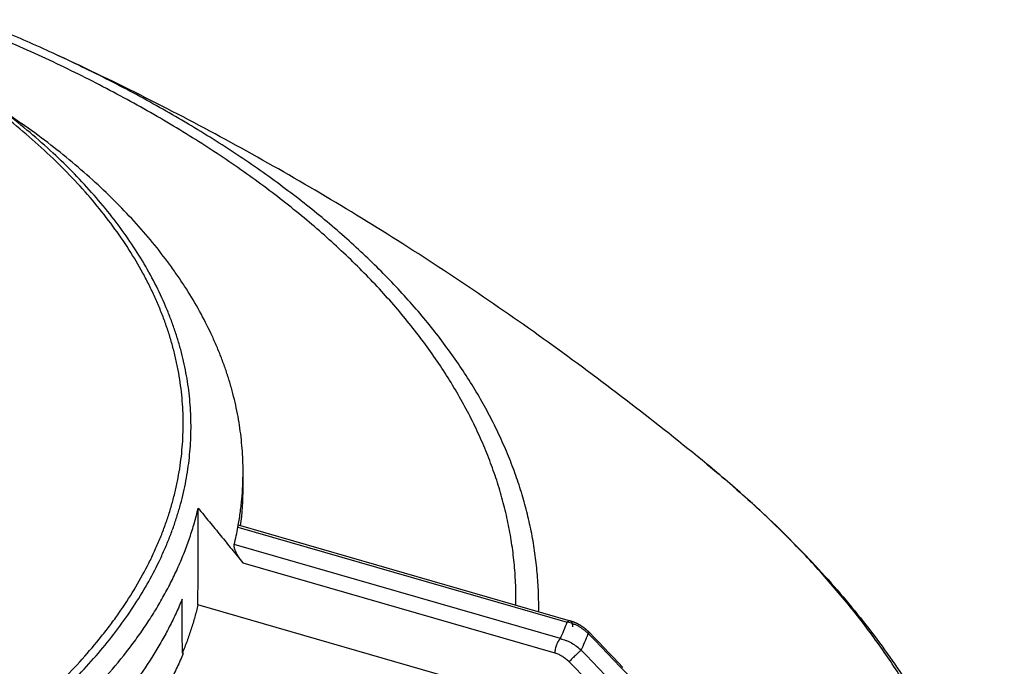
# Model space of a CAD drawing. Header units: millimetres. Extents: x 0 to 210, y 0 to 297.
# Tile 85 of 88: x 107 to 116, y 245 to 251. Entities that reach past the tile are written whole.
import ezdxf

# ---------------------------------------------------------------- set-up
doc = ezdxf.new("R2010")
doc.units = ezdxf.units.MM
doc.header["$LTSCALE"] = 19.36
doc.layers.get('0').update_dxf_attribs({"linetype": 'CONTINUOUS'})

msp = doc.modelspace()

# ---------------------------------------------------------------- linework, layer by layer
at = {"color": 6, "linetype": 'Continuous'}
for p, q in [((106.9416, 250.1302), (107.3259, 249.8585)), ((109.3291, 246.5628), (109.3291, 246.7071)), ((112.0709, 244.5926), (108.921, 245.5019)), ((108.78, 245.0665), (108.7879, 245.0642))]:
    msp.add_line(p, q, dxfattribs=at)
at = {"color": 9, "linetype": 'Continuous'}
for p, q in [((109.2831, 246.2063), (112.2619, 245.3464)), ((112.1995, 245.1963), (109.2492, 246.0479)), ((109.3276, 245.8825), (112.1495, 245.0679))]:
    msp.add_line(p, q, dxfattribs=at)
at = {"color": 6, "linetype": 'Continuous'}
for points in [[(112.4626, 245.2505), (112.4611, 245.252), (112.4597, 245.2535), (112.4582, 245.2549), (112.4567, 245.2564), (112.4553, 245.2578), (112.4538, 245.2593), (112.4523, 245.2607), (112.4508, 245.2621), (112.4493, 245.2635), (112.4477, 245.265), (112.4462, 245.2664), (112.4447, 245.2678), (112.4431, 245.2692), (112.4416, 245.2705), (112.44, 245.2719), (112.4385, 245.2733), (112.4369, 245.2747), (112.4353, 245.276), (112.4337, 245.2774), (112.4322, 245.2787), (112.4306, 245.28), (112.4289, 245.2814), (112.4273, 245.2827), (112.4257, 245.284), (112.4241, 245.2853), (112.4224, 245.2866), (112.4208, 245.2879), (112.4192, 245.2892), (112.4175, 245.2904), (112.4158, 245.2917), (112.4142, 245.2929), (112.4125, 245.2942), (112.4108, 245.2954), (112.4091, 245.2967), (112.4074, 245.2979), (112.4057, 245.2991), (112.404, 245.3003), (112.4023, 245.3015), (112.4006, 245.3027), (112.3989, 245.3039), (112.3971, 245.3051), (112.3954, 245.3062), (112.3936, 245.3074), (112.3919, 245.3085), (112.3901, 245.3097), (112.3884, 245.3108), (112.3866, 245.3119), (112.3848, 245.313), (112.3831, 245.3141), (112.3813, 245.3152), (112.3795, 245.3163), (112.3777, 245.3174), (112.3759, 245.3184), (112.3741, 245.3195), (112.3723, 245.3205), (112.3705, 245.3215), (112.3686, 245.3226), (112.3668, 245.3236), (112.365, 245.3246), (112.3632, 245.3256), (112.3613, 245.3266), (112.3595, 245.3275), (112.3576, 245.3285), (112.3558, 245.3295), (112.3539, 245.3304), (112.3521, 245.3313), (112.3502, 245.3323), (112.3484, 245.3332), (112.3465, 245.3341), (112.3446, 245.335), (112.3428, 245.3358), (112.3409, 245.3367), (112.339, 245.3376), (112.3371, 245.3384), (112.3352, 245.3392), (112.3333, 245.3401), (112.3315, 245.3409), (112.3296, 245.3417), (112.3277, 245.3425), (112.3258, 245.3433), (112.3239, 245.344), (112.322, 245.3448), (112.3201, 245.3455), (112.3182, 245.3463), (112.3163, 245.347), (112.3144, 245.3477), (112.3124, 245.3484), (112.3105, 245.3491), (112.3086, 245.3498), (112.3067, 245.3504), (112.3048, 245.3511), (112.3029, 245.3517), (112.301, 245.3524), (112.2991, 245.353), (112.2971, 245.3536), (112.2952, 245.3542), (112.2933, 245.3548), (112.2914, 245.3553), (109.2885, 246.2222)], [(112.7641, 244.9365), (112.7214, 244.9814), (112.6786, 245.0262), (112.6358, 245.0709), (112.5929, 245.1156), (112.55, 245.1602), (112.5069, 245.2047), (112.4626, 245.2505)]]:
    msp.add_lwpolyline(points, dxfattribs=at)
for centre, radius, start, end in [((101.3315, 236.8293), 15.038, 65.31957, 67.28784), ((106.5856, 246.5632), 2.7435, 352.74706, 359.99182), ((106.4674, 246.7254), 2.8631, 346.3131, 349.55446)]:
    msp.add_arc(centre, radius, start, end, dxfattribs=at)
at = {"color": 9, "linetype": 'Continuous'}
for centre, radius, start, end in [((108.3361, 246.89), 4.2183, 336.32649, 338.53494), ((108.4809, 246.8318), 4.2776, 335.99424, 338.18295)]:
    msp.add_arc(centre, radius, start, end, dxfattribs=at)
at = {"color": 6, "linetype": 'Continuous'}
for centre, major_axis, ratio, start_param, end_param in [((98.4126, 39.4045), (5.2473, 529.6715), 0.017352, -1.170966, -1.169171), ((98.4126, 411.943), (-5.3398, 520.5062), 0.017555, -1.897344, -1.896359)]:
    msp.add_ellipse(centre, major_axis=major_axis, ratio=ratio, start_param=start_param, end_param=end_param, dxfattribs=at)
at = {"color": 9, "linetype": 'Continuous'}
for points, knots in [([(94.3608, 242.3645), (94.4986, 242.3353), (94.7768, 242.2798), (95.198, 242.2062), (95.6253, 242.1416), (96.0576, 242.0863), (96.4944, 242.0404), (96.9346, 242.0038), (97.3777, 241.9768), (97.8226, 241.9594), (98.2686, 241.9515), (98.7149, 241.9532), (99.1606, 241.9645), (99.605, 241.9853), (100.0471, 242.0157), (100.4862, 242.0556), (100.9215, 242.1049), (101.3521, 242.1635), (101.7773, 242.2312), (102.1963, 242.3081), (102.6083, 242.3939), (103.0125, 242.4885), (103.4082, 242.5917), (103.7947, 242.7033), (104.1712, 242.8231), (104.5371, 242.9508), (104.8916, 243.0864), (105.2342, 243.2294), (105.5642, 243.3797), (105.8809, 243.5369), (106.1838, 243.7008), (106.4724, 243.871), (106.7461, 244.0473), (107.0044, 244.2294), (107.2468, 244.4168), (107.4729, 244.6093), (107.6823, 244.8065), (107.8745, 245.0081), (108.0213, 245.1808), (108.1295, 245.3207), (108.2302, 245.4596), (108.345, 245.6353), (108.446, 245.816), (108.5172, 245.9616), (108.5656, 246.0706), (108.6093, 246.1801), (108.6483, 246.2901), (108.6825, 246.4005), (108.712, 246.5112), (108.7367, 246.6222), (108.7566, 246.7335), (108.7717, 246.8449), (108.782, 246.9565), (108.7875, 247.0682), (108.7882, 247.1799), (108.7841, 247.2916), (108.7752, 247.4032), (108.7614, 247.5147), (108.7429, 247.626), (108.7196, 247.7371), (108.6915, 247.8479), (108.6586, 247.9584), (108.621, 248.0685), (108.5787, 248.1782), (108.5317, 248.2873), (108.4799, 248.396), (108.4042, 248.541), (108.2977, 248.7209), (108.1524, 248.9322), (107.9891, 249.1402), (107.8081, 249.3444), (107.6097, 249.5444), (107.3944, 249.74), (107.1624, 249.9308), (106.9143, 250.1163), (106.6505, 250.2964), (106.3714, 250.4706), (106.0777, 250.6386), (105.8751, 250.7449), (105.7715, 250.7969)], [0, 0, 0, 0, 0.019551, 0.039332, 0.059316, 0.079478, 0.09979, 0.120225, 0.140754, 0.16135, 0.181984, 0.202627, 0.22325, 0.243826, 0.264325, 0.284719, 0.304981, 0.325083, 0.344998, 0.3647, 0.384164, 0.403364, 0.422278, 0.440882, 0.459155, 0.477078, 0.494631, 0.511798, 0.528563, 0.544914, 0.560838, 0.576329, 0.591379, 0.605985, 0.620147, 0.63387, 0.647159, 0.660026, 0.672487, 0.678572, 0.684564, 0.696279, 0.707664, 0.713245, 0.718757, 0.724206, 0.729597, 0.734937, 0.740231, 0.745485, 0.750708, 0.755904, 0.761082, 0.766247, 0.771409, 0.776572, 0.781746, 0.786936, 0.79215, 0.797395, 0.802677, 0.808003, 0.813379, 0.81881, 0.824304, 0.829864, 0.835497, 0.846996, 0.858835, 0.871045, 0.883649, 0.896665, 0.910107, 0.923985, 0.938305, 0.95307, 0.968277, 0.983923, 1, 1, 1, 1]), ([(111.7972, 245.498), (111.7982, 245.5586), (111.7969, 245.6798), (111.785, 245.8616), (111.7633, 246.0432), (111.7317, 246.2244), (111.6902, 246.4051), (111.639, 246.5852), (111.578, 246.7645), (111.5073, 246.9429), (111.4269, 247.1202), (111.337, 247.2963), (111.2375, 247.4712), (111.1285, 247.6446), (111.0102, 247.8165), (110.8826, 247.9867), (110.7458, 248.1551), (110.6, 248.3215), (110.4452, 248.4859), (110.2815, 248.6482), (110.109, 248.8081), (109.928, 248.9656), (109.7385, 249.1207), (109.5406, 249.273), (109.3345, 249.4227), (109.1204, 249.5695), (108.8984, 249.7133), (108.6687, 249.854), (108.4315, 249.9916), (108.1868, 250.1259), (107.935, 250.2569), (107.6762, 250.3844), (107.4105, 250.5083), (107.2303, 250.5879), (107.1392, 250.6271)], [0, 0, 0, 0, 0.024786, 0.049611, 0.074529, 0.099592, 0.124855, 0.150365, 0.176173, 0.202324, 0.22886, 0.255821, 0.283245, 0.311165, 0.339612, 0.368612, 0.398191, 0.42837, 0.459166, 0.490596, 0.522671, 0.555402, 0.588797, 0.62286, 0.657596, 0.693004, 0.729084, 0.765833, 0.803246, 0.841317, 0.880038, 0.919399, 0.959391, 1, 1, 1, 1]), ([(112.003, 245.4386), (112.0039, 245.4977), (112.0026, 245.6161), (111.9914, 245.7935), (111.971, 245.9708), (111.9413, 246.1477), (111.9024, 246.3241), (111.8542, 246.5), (111.797, 246.6751), (111.7306, 246.8495), (111.6551, 247.0229), (111.5706, 247.1952), (111.4771, 247.3664), (111.3394, 247.5949), (111.1849, 247.8186), (111.015, 248.037), (110.8778, 248.2006), (110.7321, 248.3623), (110.5781, 248.5221), (110.4158, 248.6798), (110.2453, 248.8353), (110.0667, 248.9885), (109.8802, 249.1393), (109.686, 249.2877), (109.484, 249.4335), (109.2745, 249.5765), (109.0576, 249.7168), (108.8335, 249.8542), (108.6023, 249.9887), (108.3642, 250.1201), (108.1193, 250.2483), (107.8677, 250.3733), (107.6971, 250.4538), (107.6107, 250.4935)], [0, 0, 0, 0, 0.025081, 0.050197, 0.075401, 0.100741, 0.126268, 0.152028, 0.178067, 0.204428, 0.231153, 0.258278, 0.28584, 0.313872, 0.371449, 0.401057, 0.431237, 0.462007, 0.493384, 0.525381, 0.558009, 0.591277, 0.625191, 0.659757, 0.694976, 0.73085, 0.767377, 0.804555, 0.842379, 0.880844, 0.919941, 0.959663, 1, 1, 1, 1]), ([(94.2597, 242.3223), (94.3901, 242.2941), (94.6529, 242.2403), (95.0509, 242.1682), (95.4545, 242.1041), (95.8629, 242.0483), (96.2755, 242.0009), (96.6916, 241.9618), (97.1105, 241.9311), (97.5316, 241.909), (97.9541, 241.8954), (98.3774, 241.8904), (98.8007, 241.894), (99.2234, 241.9062), (99.6448, 241.9269), (100.0641, 241.9561), (100.4808, 241.9938), (100.894, 242.0399), (101.3032, 242.0943), (101.7076, 242.157), (102.1066, 242.2278), (102.4995, 242.3066), (102.8857, 242.3934), (103.2646, 242.4878), (103.6355, 242.5899), (103.9978, 242.6994), (104.351, 242.8162), (104.6944, 242.94), (105.0275, 243.0707), (105.3497, 243.208), (105.6606, 243.3517), (105.9596, 243.5016), (106.2461, 243.6575), (106.5199, 243.819), (106.7803, 243.986), (107.027, 244.1581), (107.2595, 244.3351), (107.4776, 244.5166), (107.6807, 244.7025), (107.8687, 244.8923), (108.0411, 245.0858), (108.1978, 245.2827), (108.3384, 245.4827), (108.4626, 245.6854), (108.553, 245.8574), (108.6166, 245.9959), (108.6599, 246.0996), (108.699, 246.2037), (108.7338, 246.3082), (108.7644, 246.413), (108.7908, 246.5182), (108.8128, 246.6235), (108.8306, 246.7291), (108.8441, 246.8349), (108.8533, 246.9407), (108.8583, 247.0467), (108.8589, 247.1526), (108.8552, 247.2586), (108.8472, 247.3645), (108.8349, 247.4702), (108.8184, 247.5759), (108.7975, 247.6813), (108.7724, 247.7865), (108.743, 247.8915), (108.7094, 247.9961), (108.6715, 248.1003), (108.6151, 248.2395), (108.5338, 248.4126), (108.4201, 248.6169), (108.29, 248.8186), (108.1436, 249.0175), (107.9813, 249.2133), (107.8033, 249.4055), (107.6099, 249.594), (107.4013, 249.7783), (107.1781, 249.9583), (107.0219, 250.0734), (106.9416, 250.1302)], [0, 0, 0, 0, 0.019473, 0.039167, 0.059061, 0.07913, 0.09935, 0.119699, 0.14015, 0.16068, 0.181262, 0.201872, 0.222484, 0.243072, 0.263612, 0.284078, 0.304445, 0.324689, 0.344785, 0.364709, 0.384438, 0.403949, 0.423221, 0.44223, 0.460959, 0.479386, 0.497493, 0.515264, 0.532681, 0.549732, 0.566401, 0.582679, 0.598556, 0.614023, 0.629076, 0.643712, 0.657931, 0.671734, 0.685127, 0.69812, 0.710725, 0.722957, 0.734839, 0.746393, 0.75765, 0.763178, 0.768645, 0.774055, 0.779413, 0.784726, 0.789997, 0.795234, 0.800442, 0.805627, 0.810796, 0.815953, 0.821107, 0.826263, 0.831428, 0.836608, 0.841809, 0.847037, 0.852298, 0.857598, 0.862943, 0.868337, 0.873787, 0.884871, 0.89623, 0.907898, 0.919903, 0.932266, 0.945008, 0.958142, 0.971682, 0.985633, 1, 1, 1, 1]), ([(115.9873, 241.1348), (116.0016, 241.1954), (116.0277, 241.3169), (116.0594, 241.5001), (116.0834, 241.6836), (116.0999, 241.8674), (116.1087, 242.0512), (116.1098, 242.2351), (116.1033, 242.419), (116.0892, 242.6028), (116.0674, 242.7864), (116.038, 242.9697), (116.001, 243.1527), (115.9564, 243.3352), (115.9042, 243.5173), (115.8445, 243.6987), (115.7772, 243.8795), (115.7025, 244.0595), (115.6203, 244.2387), (115.5, 244.478), (115.3306, 244.7749), (115.0995, 245.1242), (114.8397, 245.4684), (114.5515, 245.8067), (114.2356, 246.1387), (113.8924, 246.4639), (113.6496, 246.6724), (113.524, 246.7754)], [0, 0, 0, 0, 0.028736, 0.057306, 0.085744, 0.114085, 0.142366, 0.170624, 0.198894, 0.227214, 0.255619, 0.284145, 0.312827, 0.3417, 0.370797, 0.40015, 0.429789, 0.459745, 0.490044, 0.520715, 0.583256, 0.647559, 0.713776, 0.782037, 0.852445, 0.925079, 1, 1, 1, 1]), ([(112.2896, 245.3559), (112.2885, 245.3562), (112.2863, 245.3566), (112.2828, 245.3567), (112.2793, 245.3561), (112.2757, 245.3551), (112.2722, 245.3535), (112.2674, 245.3508), (112.264, 245.3483), (112.2619, 245.3464)], [0, 0, 0, 0, 0.110701, 0.222964, 0.338817, 0.45966, 0.586249, 0.718767, 1, 1, 1, 1]), ([(112.4521, 245.2421), (112.4453, 245.2485), (112.4314, 245.261), (112.4093, 245.2783), (112.3863, 245.2941), (112.3625, 245.3082), (112.338, 245.3205), (112.3049, 245.3345), (112.2791, 245.3424), (112.2619, 245.3464)], [0, 0, 0, 0, 0.127933, 0.255564, 0.382609, 0.50881, 0.633914, 0.75766, 1, 1, 1, 1]), ([(112.3119, 245.3031), (112.3119, 245.3062), (112.3117, 245.3109), (112.3112, 245.3171), (112.3104, 245.323), (112.309, 245.33), (112.3066, 245.3376), (112.3039, 245.3433), (112.3013, 245.3472), (112.2993, 245.3497), (112.2971, 245.3518), (112.2947, 245.3536), (112.2922, 245.355), (112.2905, 245.3556), (112.2896, 245.3559)], [0, 0, 0, 0, 0.154932, 0.230893, 0.305336, 0.448161, 0.580812, 0.701527, 0.757307, 0.810151, 0.860349, 0.908332, 0.954663, 1, 1, 1, 1]), ([(112.1995, 245.1963), (112.1979, 245.1949), (112.1948, 245.192), (112.1902, 245.1869), (112.1856, 245.181), (112.181, 245.1744), (112.1766, 245.167), (112.1722, 245.1589), (112.1681, 245.1502), (112.163, 245.1379), (112.1577, 245.1221), (112.153, 245.1031), (112.1502, 245.085), (112.1495, 245.0734), (112.1495, 245.0679)], [0, 0, 0, 0, 0.043396, 0.091514, 0.144369, 0.201799, 0.263454, 0.328803, 0.397147, 0.467648, 0.611311, 0.752137, 0.883298, 1, 1, 1, 1]), ([(112.1995, 245.1963), (112.2166, 245.1923), (112.2421, 245.1843), (112.2748, 245.1703), (112.3074, 245.1536), (112.3464, 245.1286), (112.375, 245.1045), (112.3885, 245.0916)], [0, 0, 0, 0, 0.241462, 0.364761, 0.489541, 0.742768, 1, 1, 1, 1]), ([(112.4639, 245.2491), (112.4639, 245.2492), (112.4637, 245.2493), (112.4634, 245.2493), (112.4631, 245.2492), (112.4626, 245.2491), (112.4621, 245.2489), (112.4615, 245.2486), (112.4609, 245.2483), (112.4598, 245.2476), (112.4584, 245.2467), (112.4565, 245.2454), (112.4544, 245.2438), (112.4529, 245.2427), (112.4521, 245.2421)], [0, 0, 0, 0, 0.015961, 0.035718, 0.06136, 0.093757, 0.133216, 0.179807, 0.233468, 0.294054, 0.43522, 0.601439, 0.790499, 1, 1, 1, 1]), ([(115.9323, 241.176), (115.6634, 241.5322), (115.2519, 242.0606), (114.6872, 242.7521), (114.2557, 243.2643), (113.8164, 243.7698), (113.2207, 244.4341), (112.7625, 244.9219), (112.4521, 245.2421)], [0, 0, 0, 0, 0.250013, 0.375073, 0.500139, 0.625187, 0.750196, 1, 1, 1, 1]), ([(112.1495, 245.0679), (112.1553, 245.0662), (112.167, 245.0624), (112.1842, 245.0554), (112.2012, 245.0471), (112.2178, 245.0375), (112.234, 245.0267), (112.255, 245.0108), (112.2696, 244.9974), (112.2788, 244.9879)], [0, 0, 0, 0, 0.118531, 0.239307, 0.362218, 0.48706, 0.613562, 0.741438, 1, 1, 1, 1]), ([(112.3885, 245.0916), (112.3871, 245.0904), (112.384, 245.088), (112.379, 245.0838), (112.3733, 245.079), (112.3644, 245.0711), (112.3519, 245.0599), (112.3361, 245.0451), (112.3199, 245.0296), (112.3045, 245.0144), (112.2908, 245.0006), (112.2825, 244.9919), (112.2788, 244.9879)], [0, 0, 0, 0, 0.035908, 0.07866, 0.128299, 0.184608, 0.31489, 0.461946, 0.614717, 0.761259, 0.89168, 1, 1, 1, 1]), ([(112.3885, 245.0916), (112.5427, 244.9316), (112.8488, 244.6092), (113.4512, 243.9548), (114.1856, 243.1191), (114.8942, 242.2613), (115.3763, 241.6498), (115.6477, 241.2973), (115.782, 241.1201), (115.8489, 241.0312)], [0, 0, 0, 0, 0.124876, 0.249832, 0.499886, 0.749997, 0.875023, 0.937519, 1, 1, 1, 1]), ([(112.2788, 244.9879), (112.5865, 244.6689), (113.1923, 244.021), (114.071, 243.0217), (114.9189, 241.9956), (115.4629, 241.2946), (115.7294, 240.9401)], [0, 0, 0, 0, 0.249831, 0.49989, 0.750004, 1, 1, 1, 1])]:
    msp.add_open_spline(points, degree=3, knots=knots, dxfattribs=at)
at = {"color": 6, "linetype": 'Continuous'}
for points, knots in [([(113.524, 246.7754), (113.2977, 246.9611), (112.8395, 247.3254), (112.136, 247.8502), (111.4171, 248.3523), (110.6834, 248.8311), (109.9354, 249.2858), (108.9208, 249.8586), (108.1394, 250.2505), (107.6107, 250.4935)], [0, 0, 0, 0, 0.1254, 0.250699, 0.375889, 0.500963, 0.625916, 0.750745, 1, 1, 1, 1]), ([(109.3291, 246.7071), (109.3291, 246.7421), (109.3278, 246.8122), (109.3217, 246.9172), (109.3116, 247.0221), (109.2975, 247.1269), (109.2793, 247.2315), (109.2571, 247.336), (109.2309, 247.4402), (109.2007, 247.5442), (109.1665, 247.6478), (109.1283, 247.7511), (109.0861, 247.8539), (109.0243, 247.9913), (108.937, 248.162), (108.8378, 248.3288), (108.7509, 248.461), (108.6578, 248.594), (108.5316, 248.7586), (108.3663, 248.9517), (108.1863, 249.1415), (107.9918, 249.3276), (107.7832, 249.5099), (107.5608, 249.6879), (107.4056, 249.8021), (107.3259, 249.8585)], [0, 0, 0, 0, 0.027055, 0.05414, 0.081285, 0.10852, 0.135873, 0.163373, 0.191048, 0.218926, 0.247031, 0.275391, 0.304028, 0.332967, 0.391827, 0.45214, 0.48289, 0.514055, 0.57768, 0.643125, 0.710475, 0.779795, 0.851136, 0.924531, 1, 1, 1, 1]), ([(109.2831, 246.2063), (109.2907, 246.2478), (109.3041, 246.3309), (109.3186, 246.4562), (109.3272, 246.5816), (109.3291, 246.6653), (109.3291, 246.7071)], [0, 0, 0, 0, 0.251368, 0.501566, 0.75098, 1, 1, 1, 1]), ([(113.524, 246.7754), (113.6161, 246.6998), (113.7963, 246.5471), (114.0563, 246.3112), (114.3033, 246.0707), (114.5371, 245.8257), (114.7575, 245.5763), (114.9641, 245.3227), (115.1567, 245.0649), (115.3352, 244.8032), (115.4991, 244.5376), (115.6482, 244.2683), (115.7823, 243.9957), (115.9011, 243.7198), (116.0042, 243.4411), (116.0915, 243.1598), (116.1627, 242.8762), (116.1994, 242.6855), (116.215, 242.59)], [0, 0, 0, 0, 0.07028, 0.139286, 0.207049, 0.273608, 0.339007, 0.403297, 0.466533, 0.528777, 0.590098, 0.650566, 0.710259, 0.769256, 0.827642, 0.885502, 0.942925, 1, 1, 1, 1]), ([(104.7392, 242.7538), (104.881, 242.8067), (105.0911, 242.8891), (105.3661, 243.0059), (105.5665, 243.0955), (105.7623, 243.1876), (105.9533, 243.2821), (106.1395, 243.379), (106.3207, 243.4783), (106.4968, 243.5799), (106.6677, 243.6836), (106.8333, 243.7895), (106.9934, 243.8975), (107.148, 244.0074), (107.297, 244.1193), (107.4402, 244.2331), (107.5776, 244.3486), (107.7092, 244.4659), (107.8347, 244.5847), (107.9541, 244.7052), (108.1038, 244.8662), (108.2426, 245.0316), (108.3697, 245.201), (108.4576, 245.3281), (108.5391, 245.4562), (108.6141, 245.5854), (108.6825, 245.7154), (108.7443, 245.8463), (108.7994, 245.978), (108.8477, 246.1103), (108.8894, 246.2433), (108.9127, 246.3326), (108.9233, 246.3773)], [0, 0, 0, 0, 0.079033, 0.11777, 0.155969, 0.193621, 0.230716, 0.267244, 0.303199, 0.338573, 0.373361, 0.407559, 0.441164, 0.474175, 0.506592, 0.538418, 0.569654, 0.600307, 0.630384, 0.659894, 0.688847, 0.74513, 0.772502, 0.799384, 0.825798, 0.85177, 0.877326, 0.902496, 0.927313, 0.951811, 0.976027, 1, 1, 1, 1]), ([(108.9233, 246.3773), (108.957, 246.3361), (109.0076, 246.2743), (109.0751, 246.1919), (109.1256, 246.1301), (109.1761, 246.0682), (109.2266, 246.0063), (109.2771, 245.9444), (109.3108, 245.9031), (109.3276, 245.8825)], [0, 0, 0, 0, 0.250002, 0.375003, 0.500003, 0.625003, 0.750002, 0.875001, 1, 1, 1, 1]), ([(109.2831, 246.2063), (109.2833, 246.2075), (109.2838, 246.2099), (109.2845, 246.2132), (109.2852, 246.216), (109.2858, 246.218), (109.2863, 246.2193), (109.2866, 246.2201), (109.2869, 246.2208), (109.2873, 246.2214), (109.2876, 246.2218), (109.2879, 246.2221), (109.2882, 246.2222), (109.2884, 246.2222), (109.2885, 246.2222)], [0, 0, 0, 0, 0.221365, 0.415577, 0.581938, 0.719857, 0.778032, 0.828992, 0.872777, 0.909517, 0.939514, 0.963425, 0.982671, 1, 1, 1, 1]), ([(109.3276, 245.8825), (109.3274, 245.8827), (109.327, 245.8832), (109.3265, 245.8838), (109.326, 245.8845), (109.3255, 245.8851), (109.3249, 245.8858), (109.3242, 245.8867), (109.323, 245.8882), (109.3213, 245.8904), (109.3185, 245.894), (109.3151, 245.8985), (109.3098, 245.9057), (109.3033, 245.9147), (109.2959, 245.9258), (109.2889, 245.9369), (109.2822, 245.948), (109.276, 245.9591), (109.2702, 245.9702), (109.2649, 245.9811), (109.2602, 245.9919), (109.2561, 246.0025), (109.2528, 246.0128), (109.2506, 246.0211), (109.2494, 246.0275), (109.2487, 246.032), (109.2483, 246.0364), (109.2483, 246.0405), (109.2485, 246.0443), (109.2489, 246.0467), (109.2492, 246.0479)], [0, 0, 0, 0, 0.004524, 0.009049, 0.013573, 0.018098, 0.022623, 0.027148, 0.036196, 0.054289, 0.072375, 0.108508, 0.144569, 0.216378, 0.287612, 0.358082, 0.427593, 0.495933, 0.562865, 0.628113, 0.691351, 0.752183, 0.810125, 0.864583, 0.890295, 0.914868, 0.938202, 0.960209, 0.980817, 1, 1, 1, 1]), ([(108.7779, 245.5521), (108.7605, 245.51), (108.7236, 245.4259), (108.6627, 245.3013), (108.5957, 245.1774), (108.4976, 245.0121), (108.3597, 244.8076), (108.237, 244.6511), (108.172, 244.5737)], [0, 0, 0, 0, 0.118368, 0.238387, 0.360193, 0.483913, 0.7375, 1, 1, 1, 1]), ([(108.921, 245.5019), (108.9123, 245.4652), (108.8932, 245.392), (108.8602, 245.2829), (108.8226, 245.1741), (108.7946, 245.1023), (108.78, 245.0665)], [0, 0, 0, 0, 0.246703, 0.495425, 0.746438, 1, 1, 1, 1]), ([(108.7879, 245.0642), (108.7704, 245.0216), (108.7333, 244.9367), (108.6719, 244.8108), (108.6043, 244.6857), (108.5306, 244.5615), (108.4508, 244.4382), (108.3355, 244.2738), (108.2415, 244.1543), (108.1758, 244.0761)], [0, 0, 0, 0, 0.118305, 0.238274, 0.360044, 0.483744, 0.609491, 0.737394, 1, 1, 1, 1])]:
    msp.add_open_spline(points, degree=3, knots=knots, dxfattribs=at)

doc.saveas('drawing.dxf')
